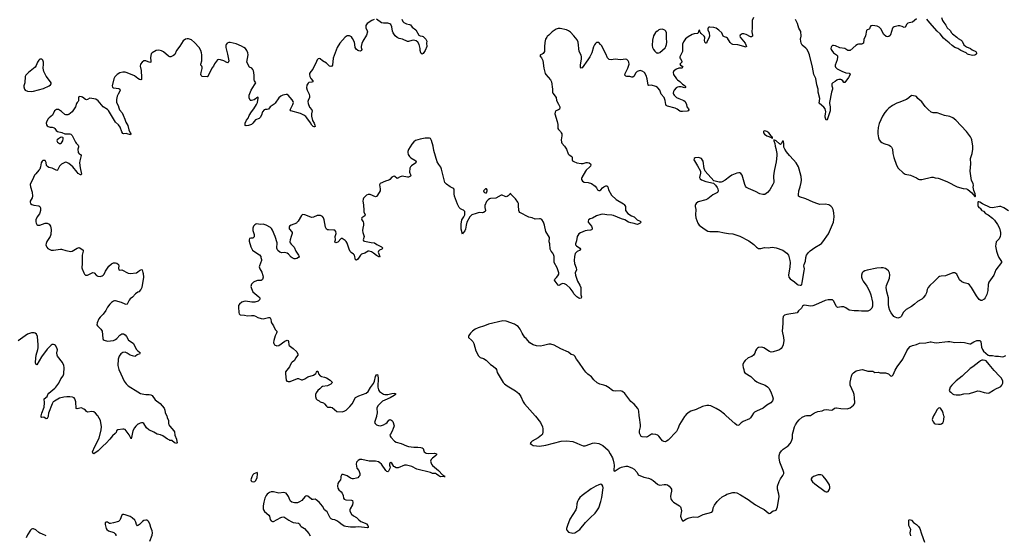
# Model space of a CAD drawing. Header units: inches. Extents: x 1678753 to 1858649, y 384643 to 522370.
# Tile 49 of 91: x 1747722 to 1766680, y 477701 to 487624. Entities that reach past the tile are written whole.
import ezdxf

# ---------------------------------------------------------------- set-up
doc = ezdxf.new("R2010")
doc.units = ezdxf.units.IN
doc.header["$MEASUREMENT"] = 0
for name, color, linetype in [('B7447', 7, 'Continuous'), ('B7448', 7, 'Continuous'), ('B7457', 7, 'Continuous'), ('B7458', 7, 'Continuous'), ('B7467', 7, 'Continuous'), ('B7468', 7, 'Continuous')]:
    doc.layers.add(name, color=color, linetype=linetype)

msp = doc.modelspace()

# ---------------------------------------------------------------- linework, layer by layer
at = {"layer": 'B7447', "color": 6}
for points, elevation in [([(1748272, 480000), (1748270, 479989), (1748250, 479949), (1748230, 479941), (1748190, 479972), (1748150, 479969), (1748137, 479977), (1748133, 479993), (1748135, 480000)], 300), ([(1750000, 479837), (1749956, 479804), (1749930, 479770), (1749898, 479710), (1749884, 479616), (1749870, 479559), (1749832, 479632), (1749775, 479715), (1749750, 479740), (1749730, 479746), (1749710, 479746), (1749611, 479729), (1749589, 479711), (1749578, 479682), (1749562, 479658), (1749510, 479617), (1749458, 479550), (1749390, 479476), (1749322, 479418), (1749230, 479327), (1749150, 479272), (1749130, 479283), (1749127, 479310), (1749171, 479410), (1749251, 479570), (1749291, 479730), (1749296, 479790), (1749276, 479910), (1749227, 480000)], 300), ([(1750000, 477890), (1749990, 477886), (1749971, 477911), (1749956, 477956), (1749938, 477990), (1749890, 478038), (1749850, 478061), (1749750, 478096), (1749730, 478099), (1749710, 478099), (1749690, 478090), (1749657, 478003), (1749650, 477990), (1749626, 477970), (1749530, 477939), (1749470, 477927), (1749450, 477930), (1749410, 477953), (1749390, 477955), (1749370, 477941), (1749365, 477930), (1749368, 477910), (1749389, 477830), (1749403, 477810), (1749432, 477790), (1749534, 477754), (1749562, 477730), (1749576, 477710), (1749572, 477690)], 400), ([(1748230, 477692), (1748150, 477729), (1748110, 477740), (1748090, 477752), (1748030, 477809), (1747990, 477824), (1747970, 477825), (1747950, 477819), (1747930, 477803), (1747870, 477713), (1747850, 477650)], 400)]:
    msp.add_lwpolyline(points, dxfattribs=dict(at, elevation=elevation))
at = {"layer": 'B7448', "color": 6, "elevation": 300}
for points in [[(1748130, 486868), (1748110, 486862), (1748090, 486847), (1748064, 486810), (1748039, 486741), (1748019, 486710), (1747890, 486610), (1747841, 486559), (1747825, 486530), (1747819, 486410), (1747801, 486350), (1747801, 486330), (1747814, 486290), (1747830, 486270), (1747870, 486247), (1747950, 486244), (1747990, 486248), (1748182, 486298), (1748290, 486350), (1748313, 486370), (1748325, 486390), (1748327, 486410), (1748318, 486430), (1748230, 486540), (1748187, 486630), (1748172, 486690), (1748183, 486770), (1748181, 486810), (1748170, 486846), (1748150, 486864)], [(1748530, 485362), (1748510, 485355), (1748470, 485333), (1748445, 485310), (1748439, 485290), (1748449, 485270), (1748490, 485245), (1748510, 485243), (1748530, 485254), (1748553, 485290), (1748560, 485330), (1748557, 485350), (1748550, 485359)]]:
    msp.add_lwpolyline(points, close=True, dxfattribs=at)
for points in [[(1750000, 486494), (1749930, 486542), (1749790, 486605), (1749750, 486613), (1749707, 486613), (1749650, 486600), (1749596, 486570), (1749553, 486527), (1749534, 486486), (1749501, 486350), (1749510, 486326), (1749530, 486310), (1749630, 486298), (1749648, 486288), (1749658, 486270), (1749652, 486250), (1749615, 486190), (1749597, 486150), (1749587, 486090), (1749588, 486030), (1749616, 485976), (1749630, 485928), (1749647, 485890), (1749697, 485830), (1749716, 485790), (1749747, 485710), (1749764, 485650), (1749802, 485590), (1749823, 485503), (1749852, 485450), (1749859, 485430), (1749858, 485410), (1749853, 485407), (1749790, 485430), (1749770, 485432), (1749730, 485427), (1749710, 485434), (1749690, 485464), (1749657, 485557), (1749623, 485603), (1749570, 485651), (1749430, 485879), (1749410, 485899), (1749329, 485949), (1749230, 486065), (1749190, 486095), (1749070, 486116), (1749030, 486087), (1749010, 486081), (1748990, 486090), (1748930, 486136), (1748910, 486143), (1748870, 486144), (1748863, 486137), (1748857, 486123), (1748857, 486063), (1748851, 486050), (1748828, 486032), (1748814, 486010), (1748795, 485950), (1748774, 485910), (1748748, 485870), (1748730, 485852), (1748670, 485799), (1748650, 485792), (1748610, 485794), (1748590, 485802), (1748530, 485860), (1748470, 485895), (1748430, 485894), (1748410, 485885), (1748392, 485870), (1748366, 485810), (1748351, 485790), (1748290, 485739), (1748267, 485710), (1748238, 485650), (1748233, 485630), (1748238, 485598), (1748250, 485581), (1748270, 485567), (1748310, 485557), (1748350, 485554), (1748384, 485544), (1748401, 485530), (1748426, 485490), (1748450, 485475), (1748533, 485453), (1748590, 485431), (1748690, 485429), (1748710, 485420), (1748730, 485399), (1748796, 485270), (1748809, 485249), (1748845, 485210), (1748855, 485190), (1748853, 485170), (1748839, 485130), (1748849, 485069), (1748865, 485045), (1748890, 485030), (1748907, 485010), (1748879, 484910), (1748875, 484870), (1748884, 484776), (1748910, 484650), (1748900, 484640), (1748890, 484636), (1748850, 484663), (1748827, 484687), (1748746, 484790), (1748670, 484855), (1748630, 484877), (1748610, 484880), (1748590, 484876), (1748530, 484847), (1748490, 484805), (1748453, 484727), (1748436, 484724), (1748350, 484766), (1748283, 484783), (1748256, 484796), (1748239, 484819), (1748230, 484879), (1748210, 484912), (1748183, 484917), (1748170, 484915), (1748157, 484903), (1748138, 484870), (1748122, 484790), (1748108, 484750), (1748093, 484727), (1748030, 484659), (1748010, 484631), (1747986, 484590), (1747924, 484450), (1747928, 484410), (1747965, 484305), (1747972, 484230), (1747965, 484195), (1747924, 484130), (1747922, 484110), (1747933, 484090), (1747957, 484070), (1747996, 484056), (1748090, 484040), (1748110, 484030), (1748123, 484003), (1748121, 483950), (1748113, 483907), (1748106, 483890), (1748059, 483830), (1748035, 483770), (1748032, 483732), (1748038, 483710), (1748050, 483686), (1748070, 483672), (1748090, 483669), (1748110, 483670), (1748210, 483708), (1748250, 483707), (1748289, 483689), (1748316, 483650), (1748329, 483589), (1748322, 483490), (1748309, 483450), (1748244, 483356), (1748230, 483317), (1748226, 483290), (1748230, 483270), (1748244, 483244), (1748264, 483224), (1748287, 483207), (1748330, 483190), (1748370, 483186), (1748506, 483206), (1748530, 483205), (1748610, 483184), (1748710, 483166), (1748730, 483168), (1748830, 483228), (1748850, 483236), (1748870, 483238), (1748938, 483198), (1748943, 483190), (1748944, 483170), (1748927, 483090), (1748928, 482932), (1748919, 482850), (1748923, 482830), (1748954, 482754), (1748970, 482726), (1748990, 482707), (1749030, 482705), (1749130, 482758), (1749157, 482750), (1749202, 482702), (1749227, 482687), (1749270, 482684), (1749310, 482694), (1749330, 482707), (1749348, 482730), (1749374, 482786), (1749439, 482881), (1749490, 482928), (1749530, 482947), (1749570, 482945), (1749590, 482937), (1749624, 482910), (1749631, 482890), (1749623, 482843), (1749631, 482811), (1749646, 482806), (1749690, 482811), (1749810, 482747), (1749850, 482740), (1749968, 482750), (1750000, 482775)], [(1750000, 482379), (1749949, 482351), (1749895, 482285), (1749850, 482250), (1749832, 482228), (1749789, 482151), (1749770, 482145), (1749750, 482150), (1749683, 482183), (1749570, 482212), (1749550, 482213), (1749530, 482209), (1749490, 482184), (1749455, 482150), (1749412, 482090), (1749383, 482030), (1749330, 481957), (1749270, 481902), (1749246, 481870), (1749214, 481790), (1749210, 481750), (1749220, 481730), (1749286, 481666), (1749307, 481630), (1749324, 481490), (1749330, 481470), (1749350, 481454), (1749410, 481440), (1749530, 481450), (1749570, 481469), (1749594, 481486), (1749648, 481550), (1749670, 481566), (1749690, 481576), (1749718, 481578), (1749750, 481561), (1749781, 481530), (1749818, 481458), (1749890, 481412), (1749916, 481390), (1749965, 481285), (1750000, 481254)], [(1748135, 480000), (1748147, 480050), (1748194, 480170), (1748198, 480250), (1748194, 480326), (1748250, 480370), (1748267, 480410), (1748285, 480435), (1748402, 480530), (1748421, 480550), (1748475, 480630), (1748512, 480710), (1748560, 480770), (1748575, 480810), (1748576, 480930), (1748570, 480970), (1748546, 481030), (1748452, 481150), (1748443, 481170), (1748438, 481210), (1748447, 481270), (1748439, 481310), (1748410, 481353), (1748390, 481368), (1748370, 481374), (1748350, 481374), (1748330, 481363), (1748250, 481283), (1748145, 481135), (1748050, 480984), (1748032, 480992), (1748025, 481030), (1748031, 481110), (1748042, 481170), (1748074, 481274), (1748080, 481310), (1748080, 481370), (1748066, 481530), (1748045, 481570), (1748021, 481590), (1747998, 481598), (1747970, 481600), (1747950, 481596), (1747870, 481570), (1747693, 481447)], [(1750000, 481179), (1749986, 481174), (1749953, 481147), (1749936, 481144), (1749850, 481166), (1749790, 481209), (1749750, 481223), (1749710, 481219), (1749670, 481196), (1749636, 481150), (1749617, 481090), (1749612, 480972), (1749630, 480890), (1749672, 480810), (1749734, 480670), (1749770, 480617), (1749810, 480579), (1750000, 480463)], [(1749227, 480000), (1749222, 480010), (1749184, 480050), (1749150, 480077), (1749110, 480085), (1749030, 480072), (1749010, 480084), (1748988, 480108), (1748960, 480130), (1748910, 480153), (1748881, 480150), (1748830, 480135), (1748810, 480141), (1748804, 480270), (1748787, 480327), (1748770, 480350), (1748742, 480362), (1748688, 480368), (1748630, 480367), (1748570, 480360), (1748490, 480338), (1748390, 480283), (1748369, 480270), (1748346, 480234), (1748279, 480050), (1748272, 480000)]]:
    msp.add_lwpolyline(points, dxfattribs=at)
at = {"layer": 'B7457', "color": 6}
for points, elevation in [([(1750553, 480000), (1750562, 479970), (1750588, 479910), (1750588, 479850), (1750595, 479830), (1750610, 479803), (1750690, 479710), (1750700, 479690), (1750708, 479630), (1750740, 479550), (1750745, 479505), (1750752, 479490), (1750750, 479469), (1750702, 479482), (1750650, 479525), (1750610, 479529), (1750599, 479539), (1750570, 479549), (1750476, 479616), (1750432, 479632), (1750370, 479648), (1750305, 479685), (1750211, 479730), (1750163, 479770), (1750112, 479852), (1750090, 479865), (1750070, 479867), (1750040, 479860), (1750002, 479838), (1750000, 479837)], 300), ([(1754595, 480000), (1754594, 479990), (1754558, 479890), (1754555, 479870), (1754564, 479850), (1754594, 479830), (1754633, 479813), (1754668, 479808), (1754690, 479812), (1754730, 479827), (1754771, 479850), (1754797, 479870), (1754830, 479915), (1754850, 479927), (1754870, 479926), (1754890, 479913), (1754905, 479890), (1754930, 479810), (1754927, 479790), (1754910, 479757), (1754894, 479706), (1754859, 479650), (1754852, 479630), (1754855, 479610), (1754868, 479590), (1754941, 479510), (1754970, 479494), (1755070, 479471), (1755170, 479420), (1755210, 479409), (1755310, 479395), (1755390, 479396), (1755445, 479390), (1755470, 479382), (1755493, 479370), (1755502, 479330), (1755512, 479310), (1755550, 479285), (1755590, 479277), (1755710, 479282), (1755748, 479270), (1755750, 479250), (1755730, 479230), (1755672, 479188), (1755643, 479157), (1755634, 479130), (1755642, 479090), (1755650, 479070), (1755670, 479043), (1755783, 478950), (1755866, 478866), (1755887, 478850), (1755894, 478834), (1755911, 478830), (1755830, 478828), (1755810, 478833), (1755790, 478843), (1755750, 478881), (1755730, 478891), (1755670, 478893), (1755629, 478910), (1755370, 478973), (1755270, 479024), (1755170, 479054), (1755130, 479051), (1755010, 478999), (1754970, 479000), (1754936, 479016), (1754925, 479025), (1754890, 479087), (1754870, 479102), (1754850, 479092), (1754843, 479070), (1754843, 479050), (1754853, 479010), (1754851, 478990), (1754825, 478935), (1754810, 478925), (1754790, 478930), (1754770, 478946), (1754690, 479073), (1754659, 479099), (1754630, 479115), (1754570, 479129), (1754449, 479129), (1754310, 479163), (1754270, 479160), (1754236, 479144), (1754206, 479110), (1754202, 479070), (1754216, 478996), (1754249, 478949), (1754272, 478890), (1754273, 478870), (1754269, 478850), (1754255, 478830), (1754230, 478810), (1754210, 478803), (1754150, 478789), (1754130, 478789), (1754090, 478802), (1754030, 478847), (1753950, 478872), (1753927, 478873), (1753922, 478870), (1753905, 478830), (1753906, 478806), (1753897, 478770), (1753867, 478733), (1753850, 478699), (1753842, 478650), (1753850, 478610), (1753870, 478575), (1753915, 478535), (1753934, 478510), (1753948, 478470), (1753957, 478417), (1753970, 478394), (1754004, 478384), (1754110, 478380), (1754128, 478368), (1754134, 478330), (1754127, 478290), (1754087, 478213), (1754081, 478190), (1754079, 478170), (1754084, 478150), (1754108, 478110), (1754150, 478074), (1754206, 478046), (1754250, 478001), (1754290, 477970), (1754376, 477936), (1754399, 477919), (1754423, 477890), (1754432, 477870), (1754431, 477850), (1754413, 477847), (1754250, 477866), (1754190, 477860), (1754090, 477858), (1754002, 477870), (1753970, 477879), (1753904, 477924), (1753870, 477954), (1753830, 477981), (1753790, 477996), (1753744, 478004), (1753718, 478018), (1753700, 478040), (1753658, 478130), (1753640, 478150), (1753589, 478189), (1753550, 478260), (1753490, 478336), (1753430, 478387), (1753410, 478396), (1753370, 478390), (1753350, 478391), (1753338, 478398), (1753270, 478453), (1753250, 478458), (1753230, 478454), (1753210, 478441), (1753152, 478370), (1753110, 478343), (1753070, 478329), (1753014, 478326), (1752960, 478340), (1752936, 478356), (1752921, 478381), (1752898, 478450), (1752886, 478470), (1752850, 478510), (1752810, 478527), (1752710, 478513), (1752610, 478537), (1752563, 478537), (1752532, 478528), (1752510, 478514), (1752487, 478493), (1752470, 478470), (1752444, 478416), (1752422, 478338), (1752412, 478270), (1752409, 478210), (1752415, 478190), (1752438, 478158), (1752521, 478090), (1752533, 478070), (1752546, 478006), (1752562, 477982), (1752588, 477968), (1752610, 477970), (1752750, 478042), (1752770, 478050), (1752810, 478055), (1752830, 478047), (1752902, 477990), (1752950, 477964), (1752990, 477949), (1753090, 477937), (1753110, 477920), (1753125, 477890), (1753141, 477870), (1753204, 477830), (1753290, 477738), (1753317, 477690)], 400), ([(1757645, 480000), (1757652, 479992), (1757750, 479870), (1757786, 479790), (1757796, 479750), (1757795, 479690), (1757786, 479650), (1757770, 479630), (1757705, 479575), (1757591, 479510), (1757564, 479490), (1757548, 479468), (1757610, 479430), (1757670, 479420), (1757730, 479417), (1757850, 479437), (1758150, 479510), (1758250, 479518), (1758370, 479507), (1758450, 479477), (1758510, 479446), (1758570, 479426), (1758610, 479424), (1758630, 479428), (1758750, 479475), (1758790, 479483), (1758870, 479470), (1758950, 479432), (1759050, 479338), (1759094, 479270), (1759137, 479190), (1759152, 479150), (1759164, 479090), (1759167, 479050), (1759159, 478950), (1759170, 478937), (1759190, 478940), (1759266, 478994), (1759308, 479012), (1759390, 479035), (1759428, 479030), (1759510, 479000), (1759550, 478976), (1759612, 478910), (1759630, 478867), (1759740, 478820), (1759830, 478803), (1759883, 478783), (1759919, 478759), (1760000, 478688)], 500), ([(1760000, 479631), (1759970, 479641), (1759911, 479649), (1759890, 479645), (1759865, 479635), (1759810, 479599), (1759790, 479592), (1759710, 479594), (1759690, 479605), (1759672, 479630), (1759658, 479670), (1759658, 479710), (1759673, 479790), (1759676, 479830), (1759654, 479970), (1759652, 480000)], 500), ([(1750225, 477590), (1750270, 477703), (1750278, 477750), (1750270, 477790), (1750245, 477850), (1750225, 477925), (1750200, 477970), (1750190, 477981), (1750170, 477992), (1750150, 477995), (1750110, 477988), (1750084, 477970), (1750030, 477911), (1750010, 477894), (1750000, 477890)], 400)]:
    msp.add_lwpolyline(points, dxfattribs=dict(at, elevation=elevation))
for points, elevation in [([(1752292, 478912), (1752230, 478882), (1752210, 478864), (1752190, 478829), (1752177, 478790), (1752175, 478770), (1752179, 478750), (1752195, 478735), (1752230, 478728), (1752250, 478736), (1752262, 478750), (1752292, 478810), (1752302, 478882), (1752300, 478900)], 400), ([(1758910, 478685), (1758870, 478675), (1758816, 478650), (1758725, 478595), (1758552, 478468), (1758510, 478426), (1758483, 478390), (1758462, 478350), (1758452, 478310), (1758444, 478230), (1758433, 478190), (1758317, 478010), (1758268, 477890), (1758251, 477831), (1758251, 477810), (1758257, 477797), (1758290, 477764), (1758370, 477741), (1758410, 477749), (1758490, 477798), (1758510, 477815), (1758613, 477947), (1758703, 478037), (1758804, 478130), (1758834, 478170), (1758870, 478230), (1758914, 478350), (1758932, 478430), (1758955, 478615), (1758950, 478650), (1758930, 478679)], 500)]:
    msp.add_lwpolyline(points, close=True, dxfattribs=dict(at, elevation=elevation))
at = {"layer": 'B7458', "color": 6}
for points, elevation in [([(1754550, 487630), (1754505, 487610), (1754414, 487550), (1754388, 487510), (1754387, 487470), (1754415, 487410), (1754419, 487390), (1754400, 487330), (1754329, 487211), (1754312, 487168), (1754298, 487110), (1754298, 487090), (1754309, 487050), (1754306, 487030), (1754279, 487021), (1754250, 487023), (1754230, 487032), (1754199, 487059), (1754184, 487090), (1754178, 487150), (1754166, 487190), (1754130, 487262), (1754110, 487292), (1754070, 487317), (1754030, 487315), (1754010, 487304), (1753990, 487289), (1753888, 487170), (1753832, 487090), (1753758, 486882), (1753744, 486750), (1753735, 486730), (1753710, 486725), (1753690, 486733), (1753630, 486787), (1753553, 486833), (1753510, 486871), (1753490, 486878), (1753470, 486873), (1753449, 486850), (1753426, 486790), (1753390, 486730), (1753366, 486670), (1753326, 486630), (1753302, 486590), (1753299, 486570), (1753309, 486530), (1753330, 486493), (1753364, 486450), (1753368, 486430), (1753350, 486422), (1753290, 486415), (1753274, 486406), (1753253, 486367), (1753246, 486310), (1753256, 486270), (1753296, 486190), (1753304, 486156), (1753300, 486130), (1753275, 486070), (1753272, 486050), (1753279, 486010), (1753300, 485940), (1753345, 485890), (1753353, 485870), (1753338, 485810), (1753339, 485770), (1753363, 485683), (1753393, 485630), (1753407, 485593), (1753409, 485571), (1753398, 485562), (1753390, 485560), (1753370, 485571), (1753350, 485595), (1753322, 485642), (1753253, 485733), (1753230, 485759), (1753190, 485790), (1753130, 485822), (1752941, 485870), (1752933, 485890), (1752984, 485990), (1752993, 486030), (1752989, 486049), (1752970, 486085), (1752892, 486170), (1752870, 486183), (1752850, 486186), (1752790, 486175), (1752750, 486154), (1752710, 486118), (1752642, 486018), (1752621, 485999), (1752542, 485950), (1752510, 485905), (1752490, 485896), (1752450, 485896), (1752430, 485887), (1752400, 485850), (1752378, 485790), (1752350, 485744), (1752330, 485726), (1752262, 485698), (1752210, 485630), (1752186, 485610), (1752130, 485590), (1752085, 485585), (1752066, 485590), (1752062, 485602), (1752066, 485630), (1752090, 485689), (1752120, 485730), (1752142, 485778), (1752186, 485854), (1752231, 485909), (1752282, 485990), (1752298, 486030), (1752316, 486116), (1752315, 486130), (1752310, 486135), (1752235, 486085), (1752187, 486067), (1752168, 486068), (1752157, 486077), (1752141, 486121), (1752138, 486150), (1752142, 486170), (1752177, 486270), (1752246, 486370), (1752266, 486410), (1752242, 486450), (1752235, 486470), (1752238, 486550), (1752231, 486610), (1752221, 486641), (1752208, 486668), (1752190, 486689), (1752148, 486710), (1752098, 486810), (1752121, 486950), (1752115, 486990), (1752096, 487030), (1752067, 487067), (1752037, 487090), (1751990, 487116), (1751890, 487162), (1751774, 487186), (1751750, 487184), (1751716, 487170), (1751699, 487150), (1751691, 487130), (1751688, 487092), (1751723, 486963), (1751748, 486832), (1751738, 486802), (1751730, 486797), (1751710, 486802), (1751651, 486831), (1751590, 486852), (1751550, 486856), (1751530, 486850), (1751470, 486772), (1751451, 486729), (1751421, 486690), (1751346, 486534), (1751330, 486523), (1751233, 486533), (1751214, 486550), (1751211, 486570), (1751214, 486610), (1751233, 486687), (1751233, 486710), (1751226, 486730), (1751211, 486750), (1751207, 486770), (1751226, 486830), (1751231, 486870), (1751229, 486950), (1751222, 486990), (1751209, 487030), (1751179, 487090), (1751090, 487186), (1751030, 487234), (1751010, 487245), (1750970, 487256), (1750944, 487256), (1750913, 487247), (1750870, 487215), (1750808, 487112), (1750742, 487030), (1750707, 486953), (1750685, 486935), (1750646, 486914), (1750630, 486910), (1750610, 486911), (1750590, 486920), (1750490, 487005), (1750450, 487028), (1750430, 487034), (1750390, 487039), (1750350, 487033), (1750273, 486987), (1750255, 486965), (1750246, 486934), (1750241, 486890), (1750249, 486831), (1750245, 486810), (1750230, 486801), (1750150, 486830), (1750110, 486833), (1750079, 486810), (1750048, 486770), (1750041, 486730), (1750063, 486650), (1750070, 486510), (1750070, 486490), (1750065, 486475), (1750054, 486466), (1750030, 486474), (1750000, 486494)], 300), ([(1755077, 487637), (1755101, 487590), (1755118, 487570), (1755170, 487544), (1755230, 487535), (1755248, 487528), (1755282, 487482), (1755349, 487430), (1755410, 487330), (1755430, 487316), (1755470, 487309), (1755490, 487301), (1755505, 487290), (1755539, 487250), (1755564, 487210), (1755556, 487170), (1755563, 487110), (1755528, 487030), (1755490, 486975), (1755470, 486958), (1755450, 486975), (1755443, 486990), (1755433, 487033), (1755435, 487070), (1755414, 487150), (1755388, 487190), (1755357, 487217), (1755310, 487230), (1755275, 487225), (1755210, 487202), (1755190, 487204), (1755091, 487250), (1755030, 487265), (1754990, 487282), (1754950, 487316), (1754912, 487370), (1754902, 487402), (1754890, 487490), (1754867, 487530), (1754850, 487542), (1754810, 487555), (1754730, 487557), (1754690, 487566), (1754590, 487633)], 300), ([(1760000, 486319), (1759970, 486340), (1759890, 486367), (1759830, 486359), (1759825, 486365), (1759805, 486485), (1759786, 486550), (1759750, 486606), (1759710, 486637), (1759670, 486645), (1759630, 486636), (1759610, 486625), (1759582, 486598), (1759550, 486539), (1759530, 486517), (1759510, 486517), (1759470, 486533), (1759410, 486531), (1759390, 486536), (1759376, 486556), (1759380, 486590), (1759431, 486690), (1759454, 486770), (1759452, 486810), (1759438, 486830), (1759410, 486856), (1759390, 486863), (1759290, 486855), (1759190, 486863), (1759110, 486850), (1759070, 486861), (1759040, 486890), (1759006, 486970), (1758926, 487126), (1758908, 487150), (1758870, 487183), (1758850, 487188), (1758830, 487183), (1758810, 487169), (1758790, 487142), (1758770, 487104), (1758735, 486990), (1758698, 486910), (1758661, 486850), (1758550, 486700), (1758530, 486690), (1758523, 486710), (1758520, 486750), (1758540, 486870), (1758540, 486910), (1758530, 486943), (1758495, 487010), (1758473, 487193), (1758454, 487234), (1758394, 487314), (1758330, 487383), (1758292, 487412), (1758250, 487427), (1758130, 487453), (1758087, 487453), (1758050, 487442), (1757972, 487388), (1757910, 487325), (1757879, 487301), (1757869, 487291), (1757848, 487252), (1757832, 487188), (1757825, 487105), (1757829, 487031), (1757824, 487010), (1757803, 486977), (1757779, 486961), (1757752, 486950), (1757738, 486930), (1757770, 486892), (1757797, 486837), (1757814, 486690), (1757840, 486590), (1757852, 486570), (1757941, 486470), (1757963, 486430), (1757981, 486290), (1757980, 486230), (1757987, 486210), (1758049, 486130), (1758060, 486070), (1758096, 485996), (1758124, 485950), (1758125, 485930), (1758115, 485905), (1758096, 485890), (1758048, 485872), (1758030, 485847), (1758024, 485810), (1758073, 485667), (1758085, 485610), (1758081, 485550), (1758086, 485530), (1758099, 485510), (1758134, 485474), (1758150, 485450), (1758158, 485430), (1758162, 485390), (1758149, 485310), (1758152, 485270), (1758162, 485250), (1758210, 485190), (1758249, 485130), (1758284, 485044), (1758303, 485023), (1758354, 484990), (1758362, 484970), (1758362, 484930), (1758369, 484910), (1758390, 484893), (1758450, 484871), (1758530, 484858), (1758570, 484859), (1758630, 484875), (1758655, 484875), (1758687, 484867), (1758711, 484850), (1758718, 484830), (1758714, 484806), (1758702, 484790), (1758632, 484730), (1758616, 484710), (1758545, 484590), (1758538, 484570), (1758538, 484550), (1758557, 484517), (1758590, 484495), (1758670, 484493), (1758733, 484473), (1758801, 484421), (1758827, 484390), (1758849, 484349), (1758870, 484336), (1758890, 484338), (1758910, 484349), (1758946, 484390), (1758970, 484408), (1759010, 484427), (1759030, 484428), (1759046, 484406), (1759059, 484350), (1759119, 484250), (1759205, 484165), (1759350, 484081), (1759361, 484070), (1759384, 484030), (1759388, 483950), (1759430, 483893), (1759499, 483850), (1759552, 483832), (1759610, 483774), (1759666, 483750), (1759686, 483730), (1759671, 483710), (1759633, 483687), (1759616, 483684), (1759593, 483687), (1759550, 483701), (1759490, 483713), (1759445, 483730), (1759373, 483773), (1759310, 483790), (1759157, 483857), (1759124, 483864), (1759030, 483869), (1758950, 483882), (1758910, 483876), (1758827, 483850), (1758753, 483807), (1758707, 483790), (1758673, 483770), (1758665, 483750), (1758670, 483730), (1758732, 483650), (1758746, 483610), (1758744, 483590), (1758730, 483579), (1758710, 483573), (1758650, 483569), (1758610, 483561), (1758518, 483522), (1758490, 483502), (1758467, 483473), (1758457, 483450), (1758445, 483370), (1758422, 483310), (1758425, 483290), (1758441, 483270), (1758505, 483230), (1758518, 483210), (1758513, 483190), (1758455, 483165), (1758434, 483146), (1758418, 483122), (1758402, 483070), (1758399, 482990), (1758405, 482930), (1758434, 482846), (1758441, 482810), (1758419, 482750), (1758424, 482710), (1758453, 482610), (1758462, 482590), (1758510, 482517), (1758524, 482470), (1758526, 482330), (1758536, 482290), (1758530, 482267), (1758510, 482258), (1758490, 482264), (1758450, 482290), (1758394, 482350), (1758379, 482379), (1758319, 482459), (1758250, 482522), (1758210, 482541), (1758175, 482545), (1758150, 482537), (1758110, 482511), (1758090, 482516), (1758030, 482590), (1758017, 482610), (1758023, 482630), (1758059, 482661), (1758086, 482694), (1758102, 482730), (1758101, 482750), (1758069, 482850), (1758016, 482950), (1758011, 482970), (1758011, 483070), (1758003, 483103), (1757990, 483129), (1757954, 483170), (1757938, 483210), (1757927, 483310), (1757918, 483350), (1757922, 483430), (1757855, 483550), (1757827, 483670), (1757807, 483727), (1757776, 483776), (1757751, 483791), (1757730, 483795), (1757650, 483788), (1757590, 483811), (1757523, 483823), (1757350, 483915), (1757336, 483930), (1757330, 483950), (1757329, 484050), (1757324, 484090), (1757315, 484115), (1757270, 484177), (1757174, 484270), (1757170, 484286), (1757165, 484270), (1757127, 484233), (1757110, 484223), (1757090, 484218), (1757070, 484220), (1757010, 484248), (1756990, 484246), (1756890, 484190), (1756790, 484184), (1756770, 484178), (1756741, 484159), (1756710, 484125), (1756679, 484050), (1756675, 484010), (1756689, 483950), (1756682, 483930), (1756650, 483912), (1756630, 483909), (1756570, 483915), (1756550, 483910), (1756508, 483892), (1756430, 483868), (1756388, 483832), (1756334, 483730), (1756318, 483670), (1756305, 483590), (1756290, 483560), (1756260, 483520), (1756250, 483494), (1756222, 483590), (1756222, 483690), (1756235, 483770), (1756246, 483794), (1756272, 483830), (1756290, 483870), (1756295, 483895), (1756290, 483936), (1756270, 483958), (1756250, 483962), (1756210, 483982), (1756184, 484010), (1756150, 484072), (1756094, 484230), (1756087, 484270), (1756087, 484347), (1756079, 484370), (1756064, 484384), (1756010, 484410), (1755937, 484457), (1755909, 484489), (1755846, 484750), (1755828, 484788), (1755790, 484839), (1755762, 484890), (1755694, 485110), (1755681, 485190), (1755650, 485299), (1755630, 485335), (1755610, 485346), (1755530, 485342), (1755430, 485328), (1755342, 485298), (1755308, 485272), (1755272, 485228), (1755211, 485129), (1755197, 485090), (1755195, 485070), (1755205, 485030), (1755227, 484990), (1755250, 484969), (1755330, 484921), (1755344, 484910), (1755357, 484890), (1755347, 484870), (1755263, 484810), (1755247, 484793), (1755236, 484770), (1755228, 484690), (1755232, 484670), (1755254, 484630), (1755246, 484610), (1755210, 484594), (1755190, 484591), (1755087, 484613), (1755050, 484602), (1754990, 484571), (1754944, 484604), (1754930, 484610), (1754910, 484606), (1754887, 484593), (1754850, 484550), (1754830, 484534), (1754765, 484515), (1754662, 484470), (1754653, 484447), (1754665, 484370), (1754660, 484330), (1754610, 484249), (1754590, 484224), (1754570, 484216), (1754470, 484258), (1754430, 484262), (1754398, 484250), (1754343, 484190), (1754334, 484170), (1754329, 484131), (1754342, 484062), (1754346, 483950), (1754350, 483928), (1754376, 483870), (1754370, 483850), (1754312, 483810), (1754305, 483790), (1754311, 483770), (1754335, 483735), (1754342, 483710), (1754340, 483670), (1754326, 483610), (1754322, 483570), (1754328, 483530), (1754351, 483470), (1754353, 483450), (1754333, 483390), (1754341, 483370), (1754363, 483363), (1754490, 483337), (1754553, 483333), (1754600, 483300), (1754690, 483250), (1754714, 483230), (1754693, 483210), (1754650, 483190), (1754629, 483170), (1754627, 483150), (1754655, 483070), (1754650, 483052), (1754590, 483084), (1754532, 483132), (1754495, 483155), (1754450, 483172), (1754430, 483170), (1754370, 483130), (1754302, 483110), (1754281, 483090), (1754230, 483016), (1754210, 482999), (1754190, 483006), (1754168, 483090), (1754151, 483111), (1754103, 483143), (1754084, 483164), (1754064, 483210), (1754030, 483325), (1754010, 483355), (1753990, 483375), (1753930, 483411), (1753910, 483411), (1753850, 483346), (1753811, 483331), (1753794, 483334), (1753793, 483350), (1753802, 483390), (1753799, 483450), (1753815, 483510), (1753810, 483550), (1753790, 483571), (1753770, 483577), (1753670, 483580), (1753650, 483583), (1753630, 483595), (1753611, 483631), (1753586, 483770), (1753574, 483810), (1753550, 483839), (1753515, 483855), (1753490, 483859), (1753450, 483853), (1753377, 483823), (1753350, 483819), (1753325, 483825), (1753210, 483872), (1753170, 483873), (1753146, 483854), (1753086, 483750), (1753061, 483719), (1753049, 483711), (1752947, 483673), (1752920, 483650), (1752909, 483630), (1752910, 483602), (1752915, 483590), (1752957, 483550), (1752968, 483530), (1752967, 483510), (1752951, 483450), (1752928, 483390), (1752924, 483350), (1752932, 483330), (1752950, 483306), (1753010, 483244), (1753038, 483170), (1753092, 483090), (1753100, 483070), (1753093, 483047), (1753059, 483030), (1753030, 483023), (1753004, 483024), (1752970, 483039), (1752950, 483053), (1752896, 483110), (1752870, 483129), (1752830, 483142), (1752770, 483139), (1752750, 483143), (1752730, 483151), (1752690, 483183), (1752677, 483210), (1752673, 483230), (1752677, 483330), (1752644, 483450), (1752590, 483572), (1752570, 483605), (1752550, 483625), (1752470, 483673), (1752410, 483687), (1752350, 483686), (1752290, 483696), (1752270, 483691), (1752250, 483678), (1752224, 483650), (1752209, 483610), (1752212, 483570), (1752234, 483490), (1752235, 483445), (1752227, 483430), (1752210, 483421), (1752170, 483420), (1752148, 483412), (1752142, 483390), (1752143, 483363), (1752172, 483250), (1752207, 483190), (1752286, 483130), (1752339, 483099), (1752365, 483070), (1752366, 483050), (1752381, 483010), (1752378, 482990), (1752337, 482890), (1752336, 482870), (1752349, 482829), (1752385, 482765), (1752403, 482703), (1752407, 482670), (1752395, 482625), (1752390, 482616), (1752374, 482606), (1752298, 482602), (1752250, 482588), (1752226, 482574), (1752204, 482556), (1752188, 482532), (1752174, 482490), (1752184, 482450), (1752213, 482390), (1752324, 482290), (1752343, 482270), (1752349, 482250), (1752338, 482230), (1752312, 482210), (1752250, 482190), (1752191, 482191), (1752070, 482208), (1752036, 482204), (1752000, 482190), (1751953, 482150), (1751936, 482124), (1751934, 482090), (1751942, 481990), (1751950, 481965), (1751970, 481944), (1752050, 481937), (1752110, 481926), (1752186, 481934), (1752230, 481931), (1752261, 481921), (1752310, 481893), (1752370, 481874), (1752410, 481869), (1752510, 481893), (1752531, 481891), (1752544, 481884), (1752558, 481858), (1752566, 481810), (1752573, 481790), (1752611, 481730), (1752644, 481664), (1752670, 481630), (1752673, 481610), (1752668, 481590), (1752640, 481540), (1752613, 481450), (1752610, 481410), (1752614, 481390), (1752628, 481370), (1752670, 481350), (1752710, 481352), (1752830, 481440), (1752870, 481454), (1752890, 481452), (1752900, 481430), (1752901, 481370), (1752911, 481351), (1752990, 481299), (1753061, 481230), (1753080, 481190), (1753079, 481170), (1753030, 481110), (1753012, 481068), (1752970, 481036), (1752950, 481012), (1752914, 480946), (1752843, 480850), (1752840, 480810), (1752855, 480690), (1752868, 480670), (1752890, 480661), (1752930, 480662), (1753070, 480718), (1753090, 480719), (1753150, 480694), (1753170, 480696), (1753210, 480715), (1753270, 480752), (1753379, 480781), (1753423, 480817), (1753440, 480840), (1753450, 480861), (1753460, 480860), (1753468, 480848), (1753468, 480832), (1753476, 480810), (1753508, 480768), (1753530, 480757), (1753590, 480746), (1753627, 480730), (1753698, 480690), (1753722, 480670), (1753737, 480650), (1753735, 480630), (1753716, 480610), (1753650, 480581), (1753550, 480566), (1753530, 480552), (1753502, 480518), (1753465, 480490), (1753430, 480440), (1753420, 480410), (1753417, 480370), (1753429, 480329), (1753450, 480307), (1753487, 480287), (1753507, 480270), (1753570, 480250), (1753591, 480231), (1753627, 480187), (1753650, 480170), (1753670, 480165), (1753710, 480168), (1753741, 480161), (1753830, 480087), (1753930, 480079), (1753970, 480089), (1754010, 480111), (1754081, 480179), (1754122, 480230), (1754190, 480352), (1754250, 480384), (1754390, 480439), (1754430, 480469), (1754474, 480546), (1754535, 480625), (1754553, 480667), (1754570, 480756), (1754590, 480788), (1754610, 480796), (1754622, 480730), (1754619, 480550), (1754630, 480504), (1754650, 480468), (1754730, 480418), (1754753, 480413), (1754810, 480414), (1754888, 480432), (1754934, 480434), (1754961, 480430), (1754957, 480410), (1754930, 480390), (1754854, 480346), (1754750, 480305), (1754710, 480284), (1754615, 480190), (1754600, 480150), (1754602, 480058), (1754595, 480000)], 400), ([(1760000, 487407), (1759996, 487404), (1759965, 487375), (1759926, 487314), (1759903, 487230), (1759899, 487130), (1759907, 487090), (1759925, 487050), (1759950, 487016), (1759982, 486990), (1760000, 486984)], 400), ([(1750000, 482775), (1750030, 482798), (1750070, 482816), (1750078, 482810), (1750090, 482762), (1750101, 482741), (1750106, 482670), (1750076, 482470), (1750055, 482430), (1750019, 482390), (1750000, 482379)], 300), ([(1759652, 480000), (1759646, 480090), (1759639, 480119), (1759623, 480143), (1759550, 480225), (1759490, 480279), (1759448, 480328), (1759376, 480430), (1759330, 480468), (1759290, 480484), (1759190, 480477), (1759150, 480483), (1759118, 480498), (1759070, 480538), (1759010, 480578), (1758970, 480593), (1758890, 480607), (1758838, 480638), (1758776, 480696), (1758729, 480750), (1758663, 480803), (1758622, 480842), (1758584, 480890), (1758491, 481031), (1758440, 481090), (1758412, 481152), (1758390, 481171), (1758342, 481182), (1758286, 481226), (1758141, 481290), (1758010, 481362), (1757950, 481383), (1757910, 481382), (1757807, 481353), (1757750, 481342), (1757670, 481349), (1757609, 481369), (1757547, 481407), (1757474, 481490), (1757446, 481510), (1757398, 481590), (1757360, 481670), (1757319, 481719), (1757290, 481741), (1757246, 481766), (1757090, 481823), (1757026, 481826), (1756750, 481762), (1756669, 481731), (1756550, 481696), (1756492, 481668), (1756443, 481630), (1756402, 481590), (1756372, 481548), (1756364, 481530), (1756366, 481510), (1756420, 481460), (1756445, 481430), (1756463, 481390), (1756502, 481250), (1756557, 481157), (1756590, 481126), (1756650, 481103), (1756702, 481070), (1756750, 481030), (1756788, 480988), (1756839, 480959), (1756891, 480911), (1756901, 480890), (1756915, 480835), (1757030, 480645), (1757057, 480617), (1757110, 480578), (1757270, 480484), (1757330, 480430), (1757373, 480370), (1757416, 480270), (1757439, 480230), (1757645, 480000)], 500), ([(1750000, 481254), (1750030, 481227), (1750039, 481210), (1750031, 481190), (1750000, 481179)], 300), ([(1750000, 480463), (1750050, 480432), (1750110, 480415), (1750150, 480411), (1750214, 480414), (1750250, 480407), (1750270, 480390), (1750328, 480308), (1750430, 480235), (1750463, 480190), (1750502, 480150), (1750519, 480110), (1750524, 480064), (1750551, 480010), (1750553, 480000)], 300)]:
    msp.add_lwpolyline(points, dxfattribs=dict(at, elevation=elevation))
at = {"layer": 'B7458', "color": 6, "elevation": 400}
msp.add_lwpolyline([(1756710, 484372), (1756690, 484367), (1756653, 484330), (1756656, 484310), (1756670, 484300), (1756690, 484291), (1756710, 484294), (1756725, 484330), (1756724, 484350)], close=True, dxfattribs=at)
at = {"layer": 'B7467', "color": 6}
for points, elevation in [([(1760000, 478688), (1760010, 478680), (1760050, 478667), (1760130, 478677), (1760170, 478676), (1760192, 478670), (1760228, 478648), (1760258, 478610), (1760269, 478590), (1760273, 478570), (1760272, 478550), (1760257, 478490), (1760254, 478450), (1760260, 478410), (1760268, 478390), (1760285, 478365), (1760310, 478341), (1760424, 478270), (1760443, 478250), (1760454, 478230), (1760462, 478170), (1760448, 478070), (1760450, 478050), (1760470, 477998), (1760490, 477976), (1760510, 477983), (1760559, 478021), (1760610, 478040), (1760690, 478054), (1760770, 478050), (1760790, 478055), (1760880, 478100), (1761050, 478146), (1761068, 478172), (1761077, 478230), (1761097, 478283), (1761149, 478351), (1761188, 478390), (1761250, 478440), (1761310, 478476), (1761340, 478490), (1761450, 478525), (1761490, 478527), (1761530, 478519), (1761602, 478482), (1761750, 478393), (1761799, 478350), (1761890, 478285), (1761990, 478228), (1762057, 478197), (1762130, 478132), (1762150, 478124), (1762170, 478128), (1762230, 478170), (1762270, 478176), (1762290, 478188), (1762312, 478248), (1762344, 478450), (1762341, 478490), (1762311, 478590), (1762315, 478650), (1762344, 478736), (1762372, 478788), (1762418, 478850), (1762434, 478890), (1762434, 478910), (1762423, 478950), (1762356, 479110), (1762343, 479190), (1762346, 479234), (1762361, 479279), (1762390, 479325), (1762424, 479356), (1762516, 479424), (1762555, 479465), (1762585, 479510), (1762601, 479570), (1762604, 479650), (1762612, 479690), (1762642, 479790), (1762660, 479830), (1762690, 479877), (1762730, 479926), (1762790, 479973), (1762830, 479995), (1762845, 480000)], 500), ([(1760533, 480000), (1760523, 479990), (1760426, 479834), (1760396, 479750), (1760370, 479698), (1760210, 479535), (1760174, 479510), (1760150, 479503), (1760127, 479507), (1760101, 479521), (1760070, 479554), (1760030, 479611), (1760010, 479627), (1760000, 479631)], 500), ([(1761817, 480000), (1761796, 479964), (1761776, 479944), (1761651, 479889), (1761616, 479864), (1761570, 479820), (1761550, 479816), (1761530, 479824), (1761490, 479854), (1761327, 480000)], 500), ([(1765318, 480000), (1765313, 479990), (1765294, 479930), (1765297, 479910), (1765310, 479884), (1765330, 479861), (1765350, 479848), (1765410, 479837), (1765450, 479840), (1765470, 479846), (1765496, 479864), (1765510, 479890), (1765518, 479930), (1765521, 479990), (1765518, 480000)], 500), ([(1764880, 477690), (1764870, 477750), (1764882, 477810), (1764843, 477890), (1764841, 477990), (1764850, 478006), (1764890, 477991), (1764934, 477950), (1764991, 477910), (1765030, 477868), (1765052, 477832), (1765084, 477730), (1765146, 477566)], 400)]:
    msp.add_lwpolyline(points, dxfattribs=dict(at, elevation=elevation))
at = {"layer": 'B7467', "color": 6, "elevation": 500}
msp.add_lwpolyline([(1763130, 478867), (1763095, 478865), (1763004, 478830), (1762972, 478808), (1762962, 478790), (1762958, 478770), (1762985, 478730), (1763030, 478692), (1763230, 478547), (1763250, 478538), (1763270, 478536), (1763290, 478546), (1763310, 478574), (1763320, 478610), (1763322, 478630), (1763313, 478670), (1763250, 478770), (1763190, 478842), (1763170, 478856), (1763150, 478863)], close=True, dxfattribs=at)
at = {"layer": 'B7468', "color": 6}
for points, elevation in [([(1761848, 487670), (1761826, 487610), (1761827, 487467), (1761821, 487390), (1761833, 487330), (1761831, 487309), (1761810, 487296), (1761790, 487297), (1761710, 487339), (1761666, 487354), (1761630, 487350), (1761593, 487327), (1761590, 487310), (1761597, 487290), (1761693, 487170), (1761717, 487110), (1761710, 487096), (1761550, 487139), (1761450, 487148), (1761430, 487157), (1761403, 487183), (1761350, 487271), (1761330, 487283), (1761293, 487293), (1761267, 487307), (1761238, 487370), (1761184, 487424), (1761130, 487460), (1761090, 487473), (1761010, 487482), (1760990, 487480), (1760980, 487470), (1760972, 487450), (1760973, 487430), (1760998, 487370), (1761004, 487310), (1760994, 487270), (1760959, 487210), (1760945, 487175), (1760930, 487170), (1760912, 487192), (1760909, 487229), (1760913, 487270), (1760911, 487290), (1760901, 487310), (1760841, 487361), (1760823, 487383), (1760815, 487395), (1760810, 487428), (1760795, 487405), (1760783, 487370), (1760770, 487357), (1760710, 487354), (1760670, 487342), (1760590, 487296), (1760544, 487256), (1760502, 487198), (1760484, 487156), (1760481, 487110), (1760485, 487030), (1760481, 487010), (1760474, 486986), (1760443, 486937), (1760433, 486910), (1760434, 486890), (1760443, 486870), (1760473, 486827), (1760472, 486810), (1760433, 486770), (1760443, 486750), (1760475, 486730), (1760492, 486710), (1760471, 486689), (1760410, 486690), (1760367, 486673), (1760319, 486641), (1760303, 486610), (1760309, 486570), (1760368, 486488), (1760387, 486467), (1760430, 486437), (1760485, 486385), (1760532, 486350), (1760544, 486330), (1760540, 486320), (1760530, 486314), (1760455, 486335), (1760413, 486333), (1760390, 486327), (1760362, 486310), (1760325, 486270), (1760310, 486243), (1760306, 486210), (1760312, 486190), (1760326, 486170), (1760368, 486128), (1760410, 486108), (1760510, 486072), (1760535, 486050), (1760560, 485990), (1760570, 485950), (1760597, 485910), (1760605, 485890), (1760595, 485870), (1760575, 485865), (1760483, 485857), (1760450, 485859), (1760430, 485867), (1760381, 485901), (1760341, 485921), (1760198, 485958), (1760170, 485970), (1760161, 485990), (1760153, 486067), (1760139, 486110), (1760129, 486129), (1760076, 486190), (1760050, 486270), (1760010, 486311), (1760000, 486319)], 400), ([(1764990, 487640), (1764910, 487578), (1764850, 487567), (1764824, 487556), (1764803, 487537), (1764770, 487478), (1764750, 487472), (1764710, 487495), (1764670, 487505), (1764635, 487505), (1764560, 487490), (1764543, 487477), (1764530, 487459), (1764505, 487395), (1764490, 487331), (1764482, 487318), (1764458, 487302), (1764430, 487296), (1764403, 487303), (1764359, 487339), (1764303, 487450), (1764270, 487483), (1764230, 487501), (1764190, 487509), (1764148, 487512), (1764111, 487509), (1764095, 487490), (1764087, 487450), (1764077, 487443), (1764039, 487430), (1764026, 487414), (1764006, 487314), (1763977, 487243), (1763967, 487173), (1763950, 487157), (1763930, 487153), (1763870, 487155), (1763850, 487150), (1763819, 487130), (1763710, 487031), (1763691, 487029), (1763670, 487034), (1763610, 487067), (1763510, 487086), (1763430, 487119), (1763390, 487130), (1763370, 487126), (1763350, 487110), (1763343, 487097), (1763340, 487070), (1763345, 487050), (1763358, 487030), (1763390, 486987), (1763448, 486948), (1763466, 486926), (1763469, 486909), (1763462, 486850), (1763425, 486750), (1763425, 486730), (1763432, 486710), (1763446, 486690), (1763460, 486679), (1763501, 486661), (1763550, 486633), (1763630, 486605), (1763690, 486596), (1763702, 486590), (1763711, 486570), (1763678, 486510), (1763610, 486415), (1763590, 486418), (1763568, 486448), (1763546, 486466), (1763530, 486472), (1763493, 486473), (1763470, 486470), (1763457, 486463), (1763424, 486436), (1763377, 486410), (1763362, 486390), (1763359, 486350), (1763372, 486310), (1763373, 486290), (1763350, 486230), (1763313, 486033), (1763313, 486010), (1763326, 485950), (1763328, 485870), (1763270, 485699), (1763252, 485688), (1763230, 485750), (1763229, 485770), (1763239, 485810), (1763241, 485850), (1763229, 485909), (1763204, 485944), (1763120, 486010), (1763118, 486018), (1763127, 486110), (1763098, 486230), (1763096, 486290), (1763072, 486370), (1763049, 486490), (1763014, 486570), (1762989, 486710), (1762928, 486950), (1762905, 487010), (1762877, 487057), (1762858, 487078), (1762790, 487135), (1762766, 487170), (1762755, 487250), (1762769, 487310), (1762759, 487399), (1762723, 487463), (1762700, 487550), (1762659, 487630)], 400), ([(1765468, 487668), (1765492, 487610), (1765514, 487570), (1765557, 487517), (1765582, 487470), (1765638, 487418), (1765664, 487370), (1765682, 487350), (1765765, 487290), (1765790, 487265), (1765850, 487232), (1765870, 487209), (1765903, 487143), (1765932, 487112), (1765950, 487100), (1766028, 487070), (1766064, 487044), (1766131, 487010), (1766145, 486990), (1766143, 486970), (1766130, 486954), (1766110, 486941), (1766070, 486936), (1765990, 486952), (1765970, 486961), (1765943, 486984), (1765842, 487030), (1765787, 487067), (1765730, 487091), (1765673, 487130), (1765620, 487180), (1765553, 487230), (1765510, 487270), (1765445, 487350), (1765387, 487407), (1765243, 487563), (1765190, 487634)], 400), ([(1760000, 486984), (1760010, 486981), (1760030, 486984), (1760050, 486996), (1760150, 487084), (1760166, 487110), (1760178, 487150), (1760180, 487190), (1760173, 487270), (1760174, 487374), (1760161, 487401), (1760141, 487421), (1760110, 487438), (1760090, 487441), (1760050, 487436), (1760030, 487428), (1760000, 487407)], 400), ([(1766763, 483943), (1766670, 484003), (1766610, 484027), (1766590, 484030), (1766450, 484001), (1766407, 484007), (1766258, 484078), (1766210, 484113), (1766190, 484122), (1766178, 484122), (1766172, 484110), (1766172, 484050), (1766178, 484030), (1766190, 484012), (1766218, 483998), (1766240, 483961), (1766250, 483951), (1766278, 483938), (1766315, 483896), (1766370, 483871), (1766450, 483808), (1766490, 483766), (1766550, 483684), (1766590, 483613), (1766608, 483530), (1766606, 483490), (1766597, 483450), (1766578, 483410), (1766526, 483350), (1766515, 483305), (1766512, 483268), (1766528, 483170), (1766553, 483093), (1766573, 483050), (1766628, 482970), (1766628, 482950), (1766515, 482810), (1766477, 482710), (1766383, 482570), (1766369, 482530), (1766360, 482410), (1766345, 482335), (1766314, 482270), (1766294, 482246), (1766250, 482223), (1766230, 482221), (1766197, 482237), (1766147, 482307), (1766050, 482470), (1766010, 482520), (1765981, 482541), (1765910, 482559), (1765861, 482581), (1765819, 482619), (1765763, 482730), (1765730, 482754), (1765690, 482753), (1765550, 482695), (1765462, 482690), (1765430, 482681), (1765410, 482668), (1765332, 482588), (1765248, 482512), (1765211, 482470), (1765192, 482430), (1765179, 482370), (1765164, 482330), (1765117, 482270), (1765090, 482248), (1765010, 482200), (1764951, 482149), (1764893, 482107), (1764790, 482049), (1764735, 481990), (1764699, 481921), (1764680, 481900), (1764650, 481884), (1764630, 481881), (1764610, 481884), (1764578, 481898), (1764555, 481915), (1764500, 481980), (1764473, 482030), (1764454, 482090), (1764448, 482150), (1764450, 482270), (1764416, 482390), (1764404, 482470), (1764411, 482510), (1764469, 482650), (1764474, 482714), (1764469, 482750), (1764453, 482790), (1764420, 482820), (1764390, 482836), (1764350, 482849), (1764310, 482852), (1764225, 482845), (1764037, 482803), (1763992, 482788), (1763963, 482770), (1763945, 482750), (1763930, 482710), (1763929, 482670), (1763942, 482630), (1763963, 482590), (1764034, 482494), (1764083, 482403), (1764109, 482330), (1764140, 482190), (1764141, 482110), (1764127, 482070), (1764090, 482031), (1764050, 482018), (1764010, 482014), (1763930, 482012), (1763870, 482019), (1763790, 482019), (1763690, 482037), (1763630, 482082), (1763590, 482096), (1763544, 482096), (1763470, 482084), (1763446, 482106), (1763392, 482212), (1763370, 482230), (1763350, 482236), (1763290, 482231), (1763230, 482219), (1763043, 482136), (1762990, 482119), (1762950, 482114), (1762830, 482132), (1762813, 482127), (1762796, 482110), (1762777, 482070), (1762720, 482020), (1762690, 481985), (1762490, 481952), (1762450, 481936), (1762424, 481910), (1762413, 481870), (1762415, 481775), (1762401, 481630), (1762431, 481511), (1762438, 481450), (1762425, 481370), (1762401, 481319), (1762384, 481296), (1762350, 481273), (1762310, 481256), (1762230, 481233), (1762190, 481228), (1762160, 481240), (1762049, 481311), (1762010, 481321), (1761947, 481313), (1761930, 481305), (1761910, 481286), (1761890, 481250), (1761874, 481206), (1761850, 481170), (1761816, 481144), (1761750, 481115), (1761693, 481067), (1761664, 481036), (1761644, 480990), (1761643, 480970), (1761651, 480930), (1761665, 480890), (1761670, 480850), (1761687, 480830), (1761797, 480757), (1761870, 480688), (1761913, 480653), (1761954, 480634), (1762077, 480590), (1762121, 480561), (1762149, 480530), (1762183, 480463), (1762218, 480370), (1762227, 480330), (1762219, 480290), (1762182, 480250), (1762110, 480205), (1762035, 480145), (1761907, 480093), (1761869, 480071), (1761848, 480050), (1761817, 480000)], 500), ([(1762845, 480000), (1762870, 480009), (1762950, 480010), (1763023, 480057), (1763090, 480086), (1763170, 480098), (1763210, 480114), (1763250, 480120), (1763350, 480111), (1763370, 480117), (1763410, 480145), (1763436, 480156), (1763450, 480157), (1763530, 480140), (1763655, 480135), (1763690, 480145), (1763710, 480156), (1763776, 480204), (1763796, 480230), (1763800, 480250), (1763798, 480350), (1763792, 480408), (1763779, 480450), (1763714, 480590), (1763711, 480650), (1763736, 480764), (1763750, 480800), (1763777, 480830), (1763830, 480866), (1763908, 480888), (1763950, 480892), (1764050, 480863), (1764150, 480857), (1764190, 480832), (1764250, 480841), (1764290, 480830), (1764390, 480828), (1764447, 480807), (1764490, 480770), (1764513, 480767), (1764530, 480776), (1764540, 480790), (1764580, 480880), (1764614, 480946), (1764724, 481090), (1764802, 481250), (1764830, 481288), (1764870, 481332), (1764910, 481354), (1764986, 481374), (1765050, 481398), (1765170, 481403), (1765250, 481424), (1765270, 481425), (1765331, 481411), (1765370, 481407), (1765590, 481434), (1765630, 481434), (1765730, 481415), (1765830, 481421), (1765911, 481410), (1766014, 481386), (1766032, 481388), (1766090, 481422), (1766150, 481448), (1766173, 481453), (1766210, 481451), (1766231, 481430), (1766243, 481323), (1766257, 481277), (1766282, 481242), (1766368, 481168), (1766390, 481163), (1766450, 481162), (1766510, 481148), (1766570, 481146), (1766643, 481137), (1766670, 481141), (1766710, 481164)], 500), ([(1761327, 480000), (1761290, 480033), (1761210, 480094), (1761130, 480142), (1761030, 480190), (1760990, 480199), (1760950, 480198), (1760870, 480178), (1760750, 480125), (1760645, 480090), (1760610, 480070), (1760556, 480024), (1760533, 480000)], 500), ([(1765518, 480000), (1765505, 480050), (1765490, 480088), (1765450, 480146), (1765430, 480155), (1765410, 480146), (1765390, 480124), (1765346, 480054), (1765318, 480000)], 500)]:
    msp.add_lwpolyline(points, dxfattribs=dict(at, elevation=elevation))
at = {"layer": 'B7468', "color": 6, "elevation": 500}
for points in [[(1764890, 486164), (1764840, 486120), (1764794, 486090), (1764710, 486056), (1764670, 486035), (1764610, 486019), (1764526, 485974), (1764458, 485922), (1764418, 485882), (1764382, 485838), (1764334, 485766), (1764272, 485628), (1764250, 485550), (1764244, 485470), (1764243, 485430), (1764256, 485350), (1764273, 485310), (1764298, 485278), (1764319, 485259), (1764360, 485240), (1764463, 485210), (1764490, 485192), (1764510, 485170), (1764525, 485130), (1764534, 485050), (1764552, 484972), (1764604, 484824), (1764638, 484770), (1764730, 484680), (1764770, 484654), (1764871, 484630), (1764990, 484582), (1765030, 484555), (1765045, 484550), (1765090, 484552), (1765275, 484595), (1765310, 484592), (1765350, 484580), (1765404, 484576), (1765443, 484564), (1765586, 484506), (1765770, 484411), (1765890, 484373), (1765950, 484368), (1765977, 484357), (1766055, 484295), (1766110, 484222), (1766118, 484222), (1766126, 484230), (1766121, 484270), (1766095, 484335), (1766082, 484402), (1766085, 484435), (1766081, 484470), (1766051, 484531), (1766021, 484710), (1766037, 484850), (1766031, 484950), (1766063, 485050), (1766075, 485130), (1766075, 485190), (1766057, 485310), (1766050, 485333), (1766030, 485370), (1765950, 485472), (1765747, 485690), (1765690, 485733), (1765630, 485759), (1765530, 485782), (1765390, 485830), (1765310, 485833), (1765270, 485847), (1765213, 485893), (1765157, 485957), (1765090, 486044), (1765018, 486110), (1764990, 486145), (1764970, 486156)], [(1762070, 485487), (1762050, 485479), (1762045, 485470), (1762045, 485450), (1762063, 485423), (1762110, 485392), (1762195, 485355), (1762210, 485341), (1762217, 485343), (1762219, 485350), (1762209, 485370), (1762198, 485378), (1762194, 485390), (1762146, 485450), (1762110, 485473)], [(1762245, 485315), (1762245, 485290), (1762263, 485243), (1762270, 485190), (1762284, 485144), (1762297, 485050), (1762298, 485010), (1762289, 484890), (1762256, 484744), (1762245, 484670), (1762239, 484610), (1762242, 484490), (1762226, 484450), (1762167, 484350), (1762121, 484299), (1762070, 484258), (1762030, 484258), (1761974, 484274), (1761890, 484319), (1761753, 484373), (1761717, 484397), (1761699, 484419), (1761682, 484450), (1761630, 484635), (1761610, 484664), (1761590, 484676), (1761570, 484679), (1761530, 484671), (1761433, 484630), (1761390, 484603), (1761306, 484534), (1761250, 484505), (1761230, 484500), (1761190, 484500), (1761090, 484521), (1760917, 484710), (1760902, 484762), (1760879, 484899), (1760870, 484923), (1760852, 484950), (1760830, 484961), (1760790, 484970), (1760730, 484964), (1760707, 484953), (1760705, 484930), (1760714, 484910), (1760774, 484814), (1760829, 484710), (1760832, 484670), (1760813, 484590), (1760824, 484564), (1760850, 484543), (1760930, 484513), (1761080, 484480), (1761119, 484439), (1761150, 484396), (1761163, 484370), (1761171, 484330), (1761167, 484310), (1761158, 484302), (1761070, 484257), (1760970, 484179), (1760930, 484160), (1760784, 484116), (1760750, 484090), (1760735, 484070), (1760728, 484050), (1760728, 484030), (1760742, 483970), (1760735, 483870), (1760742, 483810), (1760757, 483757), (1760776, 483710), (1760804, 483670), (1760899, 483599), (1760974, 483554), (1761010, 483548), (1761170, 483549), (1761290, 483520), (1761369, 483509), (1761450, 483503), (1761590, 483457), (1761764, 483370), (1761858, 483298), (1761910, 483249), (1761950, 483224), (1761990, 483218), (1762060, 483240), (1762130, 483234), (1762210, 483244), (1762290, 483236), (1762413, 483190), (1762490, 483130), (1762524, 483090), (1762534, 483070), (1762553, 482990), (1762557, 482950), (1762553, 482870), (1762524, 482710), (1762529, 482669), (1762556, 482636), (1762640, 482580), (1762690, 482533), (1762710, 482520), (1762747, 482513), (1762770, 482517), (1762780, 482530), (1762790, 482565), (1762829, 482791), (1762830, 482830), (1762823, 482890), (1762826, 482914), (1762850, 482979), (1762859, 483050), (1762872, 483090), (1762910, 483147), (1762944, 483176), (1763030, 483240), (1763138, 483302), (1763161, 483319), (1763188, 483350), (1763298, 483502), (1763390, 483730), (1763401, 483830), (1763396, 483910), (1763383, 483970), (1763364, 484010), (1763337, 484037), (1763299, 484059), (1763232, 484072), (1763129, 484071), (1763090, 484078), (1763002, 484110), (1762857, 484177), (1762737, 484217), (1762720, 484230), (1762715, 484255), (1762724, 484330), (1762751, 484410), (1762769, 484490), (1762774, 484534), (1762767, 484607), (1762730, 484750), (1762715, 484795), (1762672, 484870), (1762622, 484930), (1762544, 485010), (1762484, 485084), (1762455, 485130), (1762438, 485170), (1762437, 485237), (1762430, 485288), (1762410, 485289), (1762390, 485242), (1762370, 485225), (1762350, 485238), (1762290, 485293)], [(1766273, 481073), (1766250, 481069), (1766223, 481057), (1766190, 481036), (1766076, 480944), (1766023, 480910), (1765870, 480767), (1765750, 480673), (1765669, 480590), (1765639, 480550), (1765622, 480510), (1765619, 480490), (1765628, 480468), (1765650, 480457), (1765685, 480425), (1765710, 480411), (1765750, 480402), (1765830, 480407), (1765899, 480421), (1766010, 480430), (1766110, 480465), (1766170, 480479), (1766210, 480478), (1766289, 480449), (1766330, 480440), (1766370, 480439), (1766390, 480444), (1766470, 480494), (1766530, 480525), (1766577, 480543), (1766614, 480566), (1766633, 480590), (1766650, 480630), (1766651, 480670), (1766645, 480690), (1766620, 480730), (1766590, 480765), (1766484, 480870), (1766390, 480990), (1766330, 481057), (1766310, 481066)]]:
    msp.add_lwpolyline(points, close=True, dxfattribs=at)

doc.saveas('drawing.dxf')
